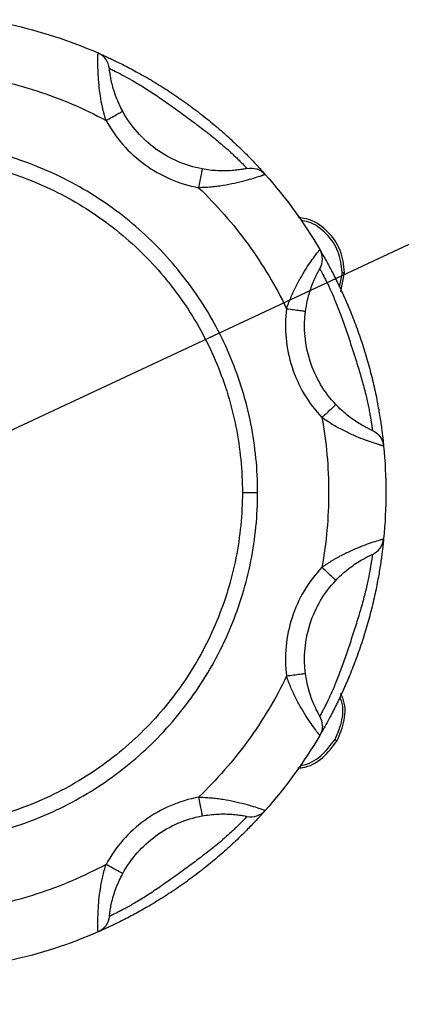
# Model space of a CAD drawing. Header units: inches. Extents: x 3 to 150, y 3 to 116.
# Tile 15 of 57: x 31.05 to 32.3, y 88.07 to 91.29. Entities that reach past the tile are written whole.
import ezdxf

# ---------------------------------------------------------------- set-up
doc = ezdxf.new("R2010")
doc.units = ezdxf.units.IN
doc.header["$LTSCALE"] = 14
doc.header["$MEASUREMENT"] = 0
doc.layers.add('TEXT', color=140, linetype='Continuous', lineweight=25)
doc.dimstyles.new('SLDDIMSTYLE3', dxfattribs={"dimtxt": 0.18, "dimasz": 1.82, "dimexe": 0, "dimexo": 0.0625, "dimgap": 0, "dimtad": 0, "dimtih": 1, "dimtoh": 1, "dimdec": 0, "dimrnd": 1e-09, "dimzin": 0, "dimdsep": 46, "dimtxsty": 'Standard', "dimsah": 1, "dimcen": 0.09, "dimadec": 0, "dimazin": 0, "dimtfac": 1.82, "dimtdec": 0, "dimtofl": 0, "dimtmove": 0, "dimatfit": 3, "dimfxl": 0, "dimfrac": 2, "dimtolj": 1, "dimtzin": 0, "dimarcsym": 0})

msp = doc.modelspace()

# ---------------------------------------------------------------- linework, layer by layer
for p, q in [((31.9606, 90.6565), (31.9658, 90.6504)), ((32.1087, 90.4673), (32.0993, 90.4203)), ((32.1044, 90.4044), (32.1169, 90.4673)), ((31.7821, 89.7465), (31.8321, 89.7465)), ((31.9658, 88.8427), (31.9606, 88.8365))]:
    msp.add_line(p, q)
for points in [[(31.0205, 91.2796), (31.1195, 91.2578), (31.2164, 91.2263), (31.3094, 91.1858)], [(31.857, 90.7879), (31.9242, 90.712), (31.9841, 90.6296), (32.0355, 90.5422)], [(32.1067, 90.4063), (32.1157, 90.3869), (32.1243, 90.3672), (32.1325, 90.3474)], [(32.2447, 89.8984), (32.2496, 89.848), (32.2521, 89.7973), (32.2521, 89.7465)], [(32.2521, 89.7465), (32.2521, 89.6958), (32.2496, 89.6451), (32.2447, 89.5947)], [(32.1325, 89.1457), (32.1243, 89.1259), (32.1157, 89.1062), (32.1067, 89.0867)], [(32.0442, 88.9826), (32.0442, 88.9938), (32.041, 89.0048), (32.0358, 89.0138)], [(32.0442, 88.9826), (32.0442, 88.9715), (32.0411, 88.9605), (32.0355, 88.9509)], [(32.0355, 88.9509), (31.9841, 88.8635), (31.9242, 88.7811), (31.857, 88.7052)], [(31.3094, 88.3073), (31.2164, 88.2668), (31.1195, 88.2353), (31.0205, 88.2135)]]:
    msp.add_open_spline(points, degree=3)
for points, knots in [([(31.3355, 90.9649), (31.3345, 90.9681), (31.3325, 90.9746), (31.3298, 90.9843), (31.3272, 90.9941), (31.3249, 91.004), (31.3228, 91.0138), (31.3208, 91.0237), (31.319, 91.0335), (31.3158, 91.0529), (31.3122, 91.0815), (31.3097, 91.1161), (31.3088, 91.1457), (31.3089, 91.1638), (31.309, 91.1738), (31.3092, 91.1791), (31.3093, 91.1829), (31.3094, 91.1853), (31.3094, 91.1856), (31.3094, 91.1858)], [0, 0, 0, 0, 0.031071, 0.062154, 0.093269, 0.124432, 0.155662, 0.186976, 0.218392, 0.249927, 0.373946, 0.499658, 0.622463, 0.74909, 0.798542, 0.848297, 0.898417, 0.948964, 1, 1, 1, 1]), ([(31.3466, 91.135), (31.3455, 91.1455), (31.3415, 91.1563), (31.3282, 91.1745), (31.319, 91.1816), (31.3094, 91.1858)], [0, 0, 0, 0, 0.5, 0.5, 1, 1, 1, 1]), ([(31.3094, 91.1858), (31.3094, 91.1857), (31.3095, 91.1857), (31.3101, 91.1855), (31.311, 91.1851), (31.3123, 91.1845), (31.314, 91.1838), (31.3174, 91.1823), (31.3238, 91.1794), (31.3352, 91.1742), (31.3495, 91.1676), (31.3719, 91.157), (31.4055, 91.1402), (31.4524, 91.1149), (31.5028, 91.0854), (31.5545, 91.0523), (31.6051, 91.017), (31.6543, 90.9798), (31.7017, 90.9409), (31.7452, 90.9022), (31.7838, 90.8655), (31.8101, 90.8387), (31.8272, 90.8206), (31.8379, 90.809), (31.8464, 90.7998), (31.8514, 90.7941), (31.8543, 90.7909), (31.8558, 90.7892), (31.8568, 90.7881), (31.8569, 90.788), (31.857, 90.7879)], [0, 0, 0, 0, 0.0104423, 0.0208547, 0.0312533, 0.0416546, 0.0520749, 0.0625305, 0.0938366, 0.1252229, 0.1564359, 0.1878195, 0.2502077, 0.3113703, 0.3754297, 0.437706, 0.4999781, 0.5624246, 0.624444, 0.688377, 0.7494237, 0.8119176, 0.8432934, 0.8745022, 0.905753, 0.9369296, 0.9527332, 0.9684751, 0.9842118, 1, 1, 1, 1]), ([(31.3903, 90.9948), (31.3862, 91.0023), (31.3824, 91.0099), (31.3753, 91.0253), (31.372, 91.0331), (31.3661, 91.0487), (31.3635, 91.0564), (31.3588, 91.0716), (31.3567, 91.0792), (31.3533, 91.0932), (31.3519, 91.0999), (31.3497, 91.1119), (31.3489, 91.1171), (31.3476, 91.1258), (31.3472, 91.1293), (31.3467, 91.1338), (31.3466, 91.135), (31.3466, 91.135)], [0, 0, 0, 0, 0.125, 0.125, 0.25, 0.25, 0.375, 0.375, 0.5, 0.5, 0.625, 0.625, 0.75, 0.75, 0.875, 0.875, 1, 1, 1, 1]), ([(31.3466, 91.135), (31.3466, 91.135), (31.3482, 91.1343), (31.3548, 91.1311), (31.3597, 91.1287), (31.3725, 91.1224), (31.3803, 91.1184), (31.3987, 91.1087), (31.409, 91.103), (31.4316, 91.0901), (31.444, 91.0827), (31.4698, 91.0666), (31.4833, 91.0579), (31.5113, 91.0391), (31.5256, 91.0291), (31.5544, 91.0088), (31.569, 90.9983), (31.5983, 90.977), (31.6129, 90.9662), (31.6412, 90.9451), (31.6549, 90.9347), (31.6746, 90.9193), (31.681, 90.9142), (31.6936, 90.904), (31.6997, 90.8989), (31.7172, 90.8842), (31.7279, 90.8749), (31.7425, 90.8617), (31.7471, 90.8574), (31.7557, 90.8493), (31.7597, 90.8455), (31.7671, 90.8383), (31.7705, 90.835), (31.7767, 90.8288), (31.7796, 90.8259), (31.7871, 90.8182), (31.7909, 90.8143), (31.7959, 90.809), (31.7972, 90.8076), (31.7972, 90.8076)], [0, 0, 0, 0, 0.0625, 0.0625, 0.125, 0.125, 0.1875, 0.1875, 0.25, 0.25, 0.3125, 0.3125, 0.375, 0.375, 0.4375, 0.4375, 0.5, 0.5, 0.5625, 0.5625, 0.625, 0.625, 0.65625, 0.65625, 0.6875, 0.6875, 0.75, 0.75, 0.78125, 0.78125, 0.8125, 0.8125, 0.84375, 0.84375, 0.875, 0.875, 0.9375, 0.9375, 1, 1, 1, 1]), ([(30.8696, 91.1163), (30.9509, 91.1051), (31.0312, 91.0867), (31.1873, 91.036), (31.2631, 91.0037), (31.3355, 90.9649)], [0, 0, 0, 0, 0.5, 0.5, 1, 1, 1, 1]), ([(31.3355, 90.9649), (31.3419, 90.9684), (31.3489, 90.9722), (31.3624, 90.9796), (31.3689, 90.9831), (31.3796, 90.989), (31.3838, 90.9913), (31.3891, 90.9942), (31.3903, 90.9948), (31.3903, 90.9948)], [0, 0, 0, 0, 0.25, 0.25, 0.5, 0.5, 0.75, 0.75, 1, 1, 1, 1]), ([(31.6504, 90.8059), (31.596, 90.8161), (31.5439, 90.8385), (31.4543, 90.9036), (31.4168, 90.9462), (31.3903, 90.9948)], [0, 0, 0, 0, 0.5, 0.5, 1, 1, 1, 1]), ([(31.3355, 90.9649), (31.3509, 90.9365), (31.3695, 90.9099), (31.4122, 90.8614), (31.4362, 90.8395), (31.4885, 90.8015), (31.5167, 90.7855), (31.576, 90.7599), (31.6071, 90.7504), (31.6389, 90.7445)], [0, 0, 0, 0, 0.25, 0.25, 0.5, 0.5, 0.75, 0.75, 1, 1, 1, 1]), ([(31.8321, 89.7465), (31.8321, 89.8218), (31.8246, 89.8971), (31.7953, 90.0447), (31.7733, 90.1171), (31.7157, 90.2562), (31.6801, 90.3229), (31.5964, 90.448), (31.5484, 90.5065), (31.442, 90.6129), (31.3835, 90.6609), (31.2584, 90.7446), (31.1917, 90.7802), (31.0526, 90.8378), (30.9802, 90.8598), (30.8326, 90.8891), (30.7573, 90.8965), (30.6068, 90.8965), (30.5315, 90.8891), (30.3839, 90.8598), (30.3115, 90.8378), (30.1724, 90.7802), (30.1057, 90.7446), (29.9806, 90.6609), (29.9221, 90.6129), (29.8157, 90.5065), (29.7677, 90.448), (29.684, 90.3229), (29.6484, 90.2562), (29.5908, 90.1171), (29.5688, 90.0447), (29.5395, 89.8971), (29.5321, 89.8218), (29.5321, 89.7465)], [0, 0, 0, 0, 0.0625, 0.0625, 0.125, 0.125, 0.1875, 0.1875, 0.25, 0.25, 0.3125, 0.3125, 0.375, 0.375, 0.4375, 0.4375, 0.5, 0.5, 0.5625, 0.5625, 0.625, 0.625, 0.6875, 0.6875, 0.75, 0.75, 0.8125, 0.8125, 0.875, 0.875, 0.9375, 0.9375, 1, 1, 1, 1]), ([(29.5821, 89.7465), (29.5821, 89.8185), (29.5891, 89.8905), (29.6172, 90.0318), (29.6382, 90.101), (29.6933, 90.234), (29.7274, 90.2978), (29.8074, 90.4175), (29.8533, 90.4735), (29.9551, 90.5753), (30.0111, 90.6212), (30.1308, 90.7012), (30.1946, 90.7353), (30.3276, 90.7904), (30.3968, 90.8114), (30.5381, 90.8395), (30.6101, 90.8465), (30.754, 90.8465), (30.826, 90.8395), (30.9673, 90.8114), (31.0365, 90.7904), (31.1695, 90.7353), (31.2333, 90.7012), (31.353, 90.6212), (31.409, 90.5753), (31.5108, 90.4735), (31.5567, 90.4175), (31.6367, 90.2978), (31.6708, 90.234), (31.7259, 90.101), (31.7469, 90.0318), (31.775, 89.8905), (31.7821, 89.8185), (31.7821, 89.7465)], [0, 0, 0, 0, 0.0625, 0.0625, 0.125, 0.125, 0.1875, 0.1875, 0.25, 0.25, 0.3125, 0.3125, 0.375, 0.375, 0.4375, 0.4375, 0.5, 0.5, 0.5625, 0.5625, 0.625, 0.625, 0.6875, 0.6875, 0.75, 0.75, 0.8125, 0.8125, 0.875, 0.875, 0.9375, 0.9375, 1, 1, 1, 1]), ([(31.6504, 90.8059), (31.6504, 90.8059), (31.6501, 90.8046), (31.649, 90.7986), (31.6481, 90.7939), (31.6459, 90.7819), (31.6445, 90.7746), (31.6417, 90.7595), (31.6402, 90.7517), (31.6389, 90.7445)], [0, 0, 0, 0, 0.25, 0.25, 0.5, 0.5, 0.75, 0.75, 1, 1, 1, 1]), ([(31.7972, 90.8076), (31.7972, 90.8076), (31.7961, 90.8074), (31.7927, 90.8067), (31.7913, 90.8064), (31.788, 90.8058), (31.786, 90.8054), (31.7796, 90.8043), (31.7742, 90.8034), (31.7622, 90.8018), (31.7554, 90.8011), (31.7409, 90.8), (31.7332, 90.7996), (31.7172, 90.7994), (31.7089, 90.7995), (31.6841, 90.8008), (31.6671, 90.8027), (31.6504, 90.8059)], [0, 0, 0, 0, 0.125, 0.125, 0.1875, 0.1875, 0.25, 0.25, 0.375, 0.375, 0.5, 0.5, 0.625, 0.625, 0.75, 0.75, 1, 1, 1, 1]), ([(31.7972, 90.8076), (31.808, 90.8099), (31.8193, 90.8093), (31.8402, 90.8024), (31.8497, 90.7961), (31.857, 90.7879)], [0, 0, 0, 0, 0.5, 0.5, 1, 1, 1, 1]), ([(31.857, 90.7879), (31.8569, 90.7879), (31.8569, 90.7879), (31.8563, 90.7877), (31.8554, 90.7873), (31.8541, 90.7869), (31.8525, 90.7863), (31.8505, 90.7856), (31.8482, 90.7848), (31.8456, 90.7839), (31.8427, 90.7828), (31.8349, 90.7802), (31.8192, 90.775), (31.7907, 90.7667), (31.7571, 90.7584), (31.7256, 90.7523), (31.6995, 90.7486), (31.6794, 90.7464), (31.6592, 90.7449), (31.6456, 90.7446), (31.6389, 90.7445)], [0, 0, 0, 0, 0.025512, 0.050896, 0.076158, 0.101307, 0.12635, 0.151295, 0.17615, 0.200922, 0.225619, 0.250249, 0.376893, 0.499722, 0.625604, 0.749796, 0.812812, 0.875424, 0.937772, 1, 1, 1, 1]), ([(31.6389, 90.7445), (31.6981, 90.6877), (31.7523, 90.6256), (31.8488, 90.4928), (31.8911, 90.422), (31.9268, 90.3482)], [0, 0, 0, 0, 0.5, 0.5, 1, 1, 1, 1]), ([(32.1169, 90.4673), (32.1141, 90.4918), (32.1086, 90.5407), (32.0652, 90.6017), (32.0141, 90.6401), (31.9772, 90.6452), (31.9646, 90.647)], [0, 0, 0, 0, 0.283954, 0.567907, 0.851861, 1, 1, 1, 1]), ([(32.1087, 90.4673), (32.106, 90.4907), (32.1007, 90.5375), (32.0591, 90.5955), (32.0136, 90.6309), (31.982, 90.6357), (31.9734, 90.637)], [0, 0, 0, 0, 0.296781, 0.593562, 0.890343, 1, 1, 1, 1]), ([(31.9268, 90.3482), (31.9279, 90.3513), (31.9301, 90.3577), (31.9336, 90.3672), (31.9373, 90.3766), (31.9412, 90.386), (31.9453, 90.3952), (31.9495, 90.4043), (31.9538, 90.4133), (31.9626, 90.4309), (31.9765, 90.4561), (31.9948, 90.4856), (32.0115, 90.5101), (32.0222, 90.5247), (32.0282, 90.5327), (32.0314, 90.5369), (32.0337, 90.5399), (32.0352, 90.5418), (32.0354, 90.542), (32.0355, 90.5422)], [0, 0, 0, 0, 0.031071, 0.062154, 0.093269, 0.124432, 0.155662, 0.186976, 0.218392, 0.249927, 0.373946, 0.499658, 0.622463, 0.74909, 0.798542, 0.848297, 0.898417, 0.948964, 1, 1, 1, 1]), ([(32.0358, 90.4793), (32.041, 90.4883), (32.0442, 90.4995), (32.0441, 90.522), (32.0408, 90.5331), (32.0355, 90.5422)], [0, 0, 0, 0, 0.5, 0.5, 1, 1, 1, 1]), ([(32.0355, 90.5422), (32.0356, 90.5421), (32.0356, 90.5421), (32.0359, 90.5415), (32.0364, 90.5406), (32.0371, 90.5394), (32.0381, 90.5378), (32.0399, 90.5346), (32.0435, 90.5285), (32.0497, 90.5177), (32.0573, 90.5039), (32.0692, 90.4821), (32.0865, 90.4488), (32.1096, 90.4008), (32.133, 90.3473), (32.1554, 90.2902), (32.1756, 90.2318), (32.1935, 90.1728), (32.209, 90.1135), (32.2215, 90.0566), (32.231, 90.0042), (32.2366, 89.967), (32.2398, 89.9423), (32.2417, 89.9267), (32.2431, 89.9143), (32.2439, 89.9067), (32.2443, 89.9024), (32.2445, 89.9001), (32.2447, 89.8987), (32.2447, 89.8985), (32.2447, 89.8984)], [0, 0, 0, 0, 0.0104423, 0.0208547, 0.0312533, 0.0416546, 0.0520749, 0.0625305, 0.0938366, 0.1252229, 0.1564359, 0.1878195, 0.2502077, 0.3113703, 0.3754297, 0.437706, 0.4999781, 0.5624246, 0.624444, 0.688377, 0.7494237, 0.8119176, 0.8432934, 0.8745022, 0.905753, 0.9369296, 0.9527332, 0.9684751, 0.9842118, 1, 1, 1, 1]), ([(31.9888, 90.3401), (31.9899, 90.3485), (31.9912, 90.3569), (31.9946, 90.3736), (31.9965, 90.3819), (32.0008, 90.3979), (32.0032, 90.4057), (32.0084, 90.4208), (32.0112, 90.4281), (32.0167, 90.4415), (32.0195, 90.4477), (32.0247, 90.4587), (32.0271, 90.4634), (32.0312, 90.4712), (32.0329, 90.4742), (32.0352, 90.4782), (32.0358, 90.4793), (32.0358, 90.4793)], [0, 0, 0, 0, 0.125, 0.125, 0.25, 0.25, 0.375, 0.375, 0.5, 0.5, 0.625, 0.625, 0.75, 0.75, 0.875, 0.875, 1, 1, 1, 1]), ([(32.0358, 90.4793), (32.0358, 90.4793), (32.0367, 90.4777), (32.0401, 90.4713), (32.0427, 90.4664), (32.0493, 90.4538), (32.0533, 90.446), (32.0625, 90.4273), (32.0675, 90.4167), (32.0782, 90.3929), (32.0839, 90.3797), (32.0953, 90.3515), (32.101, 90.3365), (32.1127, 90.3048), (32.1184, 90.2884), (32.1297, 90.255), (32.1353, 90.2379), (32.1465, 90.2035), (32.1521, 90.1861), (32.1625, 90.1524), (32.1675, 90.136), (32.1744, 90.1119), (32.1766, 90.104), (32.1807, 90.0884), (32.1827, 90.0807), (32.1882, 90.0585), (32.1914, 90.0447), (32.1954, 90.0254), (32.1966, 90.0192), (32.1988, 90.0076), (32.1998, 90.0022), (32.2016, 89.9921), (32.2024, 89.9874), (32.2038, 89.9787), (32.2044, 89.9746), (32.206, 89.964), (32.2067, 89.9586), (32.2077, 89.9513), (32.2079, 89.9495), (32.2079, 89.9495)], [0, 0, 0, 0, 0.0625, 0.0625, 0.125, 0.125, 0.1875, 0.1875, 0.25, 0.25, 0.3125, 0.3125, 0.375, 0.375, 0.4375, 0.4375, 0.5, 0.5, 0.5625, 0.5625, 0.625, 0.625, 0.65625, 0.65625, 0.6875, 0.6875, 0.75, 0.75, 0.78125, 0.78125, 0.8125, 0.8125, 0.84375, 0.84375, 0.875, 0.875, 0.9375, 0.9375, 1, 1, 1, 1]), ([(32.1087, 90.4673), (32.1112, 90.4673), (32.1133, 90.4673), (32.1162, 90.4673), (32.1169, 90.4673), (32.1169, 90.4673)], [0, 0, 0, 0, 0.5, 0.5, 1, 1, 1, 1]), ([(31.9268, 90.3482), (31.9226, 90.3161), (31.9221, 90.2836), (31.928, 90.2193), (31.9346, 90.1875), (31.9546, 90.126), (31.968, 90.0964), (32.0009, 90.0409), (32.0205, 90.0149), (32.0427, 89.9915)], [0, 0, 0, 0, 0.25, 0.25, 0.5, 0.5, 0.75, 0.75, 1, 1, 1, 1]), ([(31.9268, 90.3482), (31.9341, 90.3472), (31.942, 90.3462), (31.9572, 90.3442), (31.9646, 90.3433), (31.9767, 90.3417), (31.9814, 90.3411), (31.9874, 90.3403), (31.9888, 90.3401), (31.9888, 90.3401)], [0, 0, 0, 0, 0.25, 0.25, 0.5, 0.5, 0.75, 0.75, 1, 1, 1, 1]), ([(32.0881, 90.0344), (32.0501, 90.0746), (32.0211, 90.1234), (31.9869, 90.2287), (31.9817, 90.2852), (31.9888, 90.3401)], [0, 0, 0, 0, 0.5, 0.5, 1, 1, 1, 1]), ([(32.0881, 90.0344), (32.0881, 90.0344), (32.0871, 90.0335), (32.0827, 90.0293), (32.0792, 90.026), (32.0704, 90.0176), (32.065, 90.0126), (32.0538, 90.002), (32.048, 89.9965), (32.0427, 89.9915)], [0, 0, 0, 0, 0.25, 0.25, 0.5, 0.5, 0.75, 0.75, 1, 1, 1, 1]), ([(32.2079, 89.9495), (32.2079, 89.9495), (32.2069, 89.9499), (32.2037, 89.9514), (32.2024, 89.952), (32.1993, 89.9534), (32.1976, 89.9543), (32.1917, 89.9572), (32.1869, 89.9596), (32.1762, 89.9654), (32.1703, 89.9688), (32.1579, 89.9764), (32.1514, 89.9807), (32.1383, 89.9899), (32.1317, 89.9948), (32.1124, 90.0104), (32.0998, 90.022), (32.0881, 90.0344)], [0, 0, 0, 0, 0.125, 0.125, 0.1875, 0.1875, 0.25, 0.25, 0.375, 0.375, 0.5, 0.5, 0.625, 0.625, 0.75, 0.75, 1, 1, 1, 1]), ([(32.0427, 89.9915), (32.0572, 89.9107), (32.0646, 89.8286), (32.0646, 89.6645), (32.0572, 89.5824), (32.0427, 89.5016)], [0, 0, 0, 0, 0.5, 0.5, 1, 1, 1, 1]), ([(32.2447, 89.8984), (32.2447, 89.8984), (32.2446, 89.8985), (32.244, 89.8986), (32.2431, 89.8989), (32.2418, 89.8993), (32.2401, 89.8998), (32.2381, 89.9003), (32.2358, 89.901), (32.2331, 89.9018), (32.2301, 89.9027), (32.2223, 89.9052), (32.2065, 89.9102), (32.1786, 89.9202), (32.1465, 89.9332), (32.1175, 89.9469), (32.0941, 89.9592), (32.0766, 89.9692), (32.0594, 89.9799), (32.0482, 89.9876), (32.0427, 89.9915)], [0, 0, 0, 0, 0.025512, 0.050896, 0.076158, 0.101307, 0.12635, 0.151295, 0.17615, 0.200922, 0.225619, 0.250249, 0.376893, 0.499722, 0.625604, 0.749796, 0.812812, 0.875424, 0.937772, 1, 1, 1, 1]), ([(32.2079, 89.9495), (32.218, 89.945), (32.2268, 89.9378), (32.2396, 89.92), (32.2436, 89.9094), (32.2447, 89.8984)], [0, 0, 0, 0, 0.5, 0.5, 1, 1, 1, 1]), ([(29.5321, 89.7465), (29.5321, 89.6713), (29.5395, 89.596), (29.5688, 89.4484), (29.5908, 89.376), (29.6484, 89.2369), (29.684, 89.1702), (29.7677, 89.0451), (29.8157, 88.9866), (29.9221, 88.8801), (29.9806, 88.8322), (30.1057, 88.7485), (30.1724, 88.7129), (30.3115, 88.6553), (30.3839, 88.6333), (30.5315, 88.604), (30.6068, 88.5965), (30.7573, 88.5965), (30.8326, 88.604), (30.9802, 88.6333), (31.0526, 88.6553), (31.1917, 88.7129), (31.2584, 88.7485), (31.3835, 88.8322), (31.442, 88.8801), (31.5484, 88.9866), (31.5964, 89.0451), (31.6801, 89.1702), (31.7157, 89.2369), (31.7733, 89.376), (31.7953, 89.4484), (31.8246, 89.596), (31.8321, 89.6713), (31.8321, 89.7465)], [0, 0, 0, 0, 0.0625, 0.0625, 0.125, 0.125, 0.1875, 0.1875, 0.25, 0.25, 0.3125, 0.3125, 0.375, 0.375, 0.4375, 0.4375, 0.5, 0.5, 0.5625, 0.5625, 0.625, 0.625, 0.6875, 0.6875, 0.75, 0.75, 0.8125, 0.8125, 0.875, 0.875, 0.9375, 0.9375, 1, 1, 1, 1]), ([(31.7821, 89.7465), (31.7821, 89.6745), (31.775, 89.6026), (31.7469, 89.4613), (31.7259, 89.3921), (31.6708, 89.2591), (31.6367, 89.1953), (31.5567, 89.0756), (31.5108, 89.0196), (31.409, 88.9178), (31.353, 88.8719), (31.2333, 88.7919), (31.1695, 88.7578), (31.0365, 88.7027), (30.9673, 88.6817), (30.826, 88.6536), (30.754, 88.6465), (30.6101, 88.6465), (30.5381, 88.6536), (30.3968, 88.6817), (30.3276, 88.7027), (30.1946, 88.7578), (30.1308, 88.7919), (30.0111, 88.8719), (29.9551, 88.9178), (29.8533, 89.0196), (29.8074, 89.0756), (29.7274, 89.1953), (29.6933, 89.2591), (29.6382, 89.3921), (29.6172, 89.4613), (29.5891, 89.6026), (29.5821, 89.6745), (29.5821, 89.7465)], [0, 0, 0, 0, 0.0625, 0.0625, 0.125, 0.125, 0.1875, 0.1875, 0.25, 0.25, 0.3125, 0.3125, 0.375, 0.375, 0.4375, 0.4375, 0.5, 0.5, 0.5625, 0.5625, 0.625, 0.625, 0.6875, 0.6875, 0.75, 0.75, 0.8125, 0.8125, 0.875, 0.875, 0.9375, 0.9375, 1, 1, 1, 1]), ([(32.2447, 89.5947), (32.2447, 89.5946), (32.2447, 89.5945), (32.2446, 89.5939), (32.2445, 89.5929), (32.2444, 89.5915), (32.2442, 89.5897), (32.2438, 89.586), (32.2431, 89.579), (32.2417, 89.5665), (32.2398, 89.5509), (32.2366, 89.5263), (32.2311, 89.4891), (32.2215, 89.4367), (32.209, 89.3797), (32.1935, 89.3203), (32.1756, 89.2612), (32.1554, 89.203), (32.133, 89.1459), (32.1097, 89.0925), (32.0866, 89.0445), (32.0693, 89.0112), (32.0574, 88.9893), (32.0497, 88.9756), (32.0435, 88.9647), (32.0397, 88.9581), (32.0376, 88.9544), (32.0364, 88.9524), (32.0357, 88.9512), (32.0356, 88.951), (32.0355, 88.9509)], [0, 0, 0, 0, 0.010442, 0.020855, 0.031253, 0.041655, 0.052075, 0.06253, 0.093837, 0.125223, 0.156436, 0.187819, 0.250208, 0.31137, 0.37543, 0.437706, 0.499978, 0.562425, 0.624444, 0.688377, 0.749424, 0.811918, 0.843293, 0.874502, 0.905753, 0.93693, 0.952733, 0.968475, 0.984212, 1, 1, 1, 1]), ([(32.0427, 89.5016), (32.0454, 89.5036), (32.051, 89.5074), (32.0594, 89.513), (32.068, 89.5185), (32.0766, 89.5237), (32.0853, 89.5288), (32.094, 89.5337), (32.1029, 89.5385), (32.1203, 89.5475), (32.1463, 89.5598), (32.1785, 89.5729), (32.2064, 89.5828), (32.2236, 89.5884), (32.2332, 89.5913), (32.2383, 89.5928), (32.2419, 89.5939), (32.2442, 89.5945), (32.2445, 89.5946), (32.2447, 89.5947)], [0, 0, 0, 0, 0.031071, 0.062154, 0.093269, 0.124432, 0.155662, 0.186976, 0.218392, 0.249927, 0.373946, 0.499658, 0.622463, 0.74909, 0.798542, 0.848297, 0.898417, 0.948964, 1, 1, 1, 1]), ([(32.2079, 89.5436), (32.2175, 89.5479), (32.2266, 89.5551), (32.2398, 89.5733), (32.2437, 89.5842), (32.2447, 89.5947)], [0, 0, 0, 0, 0.5, 0.5, 1, 1, 1, 1]), ([(32.2079, 89.5436), (32.2079, 89.5436), (32.2077, 89.5418), (32.2068, 89.5346), (32.206, 89.5291), (32.2039, 89.5151), (32.2026, 89.5064), (32.199, 89.4859), (32.1968, 89.4744), (32.1915, 89.4489), (32.1883, 89.4348), (32.1809, 89.4053), (32.1768, 89.3898), (32.1676, 89.3573), (32.1625, 89.3406), (32.1521, 89.3069), (32.1466, 89.2898), (32.1354, 89.2554), (32.1297, 89.2381), (32.1184, 89.2047), (32.1127, 89.1885), (32.1041, 89.165), (32.1012, 89.1573), (32.0954, 89.1422), (32.0925, 89.1348), (32.0839, 89.1136), (32.0783, 89.1006), (32.0703, 89.0826), (32.0676, 89.0769), (32.0626, 89.0662), (32.0602, 89.0612), (32.0557, 89.052), (32.0536, 89.0477), (32.0496, 89.0399), (32.0477, 89.0363), (32.0428, 89.0267), (32.0402, 89.0219), (32.0367, 89.0155), (32.0358, 89.0138), (32.0358, 89.0138)], [0, 0, 0, 0, 0.0625, 0.0625, 0.125, 0.125, 0.1875, 0.1875, 0.25, 0.25, 0.3125, 0.3125, 0.375, 0.375, 0.4375, 0.4375, 0.5, 0.5, 0.5625, 0.5625, 0.625, 0.625, 0.65625, 0.65625, 0.6875, 0.6875, 0.75, 0.75, 0.78125, 0.78125, 0.8125, 0.8125, 0.84375, 0.84375, 0.875, 0.875, 0.9375, 0.9375, 1, 1, 1, 1]), ([(32.0881, 89.4587), (32.0939, 89.4649), (32.1, 89.4708), (32.1124, 89.4823), (32.1189, 89.4879), (32.1318, 89.4983), (32.1384, 89.5032), (32.1514, 89.5124), (32.1579, 89.5167), (32.1703, 89.5243), (32.1762, 89.5277), (32.1869, 89.5335), (32.1916, 89.5359), (32.1995, 89.5398), (32.2026, 89.5412), (32.2068, 89.5431), (32.2079, 89.5436), (32.2079, 89.5436)], [0, 0, 0, 0, 0.125, 0.125, 0.25, 0.25, 0.375, 0.375, 0.5, 0.5, 0.625, 0.625, 0.75, 0.75, 0.875, 0.875, 1, 1, 1, 1]), ([(32.0427, 89.5016), (32.0205, 89.4781), (32.0009, 89.4522), (31.968, 89.3966), (31.9546, 89.367), (31.9346, 89.3056), (31.928, 89.2738), (31.9221, 89.2095), (31.9226, 89.177), (31.9268, 89.1449)], [0, 0, 0, 0, 0.25, 0.25, 0.5, 0.5, 0.75, 0.75, 1, 1, 1, 1]), ([(32.0427, 89.5016), (32.048, 89.4966), (32.0538, 89.4911), (32.065, 89.4805), (32.0704, 89.4755), (32.0792, 89.4671), (32.0827, 89.4638), (32.0871, 89.4596), (32.0881, 89.4587), (32.0881, 89.4587)], [0, 0, 0, 0, 0.25, 0.25, 0.5, 0.5, 0.75, 0.75, 1, 1, 1, 1]), ([(31.9888, 89.153), (31.9817, 89.2079), (31.9869, 89.2644), (32.0211, 89.3697), (32.0501, 89.4184), (32.0881, 89.4587)], [0, 0, 0, 0, 0.5, 0.5, 1, 1, 1, 1]), ([(31.9268, 89.1449), (31.8911, 89.071), (31.8488, 89.0003), (31.7523, 88.8675), (31.6981, 88.8054), (31.6389, 88.7486)], [0, 0, 0, 0, 0.5, 0.5, 1, 1, 1, 1]), ([(31.9888, 89.153), (31.9888, 89.153), (31.9874, 89.1528), (31.9814, 89.152), (31.9767, 89.1514), (31.9646, 89.1498), (31.9572, 89.1489), (31.942, 89.1469), (31.9341, 89.1459), (31.9268, 89.1449)], [0, 0, 0, 0, 0.25, 0.25, 0.5, 0.5, 0.75, 0.75, 1, 1, 1, 1]), ([(32.0355, 88.9509), (32.0355, 88.951), (32.0355, 88.951), (32.0351, 88.9515), (32.0345, 88.9523), (32.0337, 88.9533), (32.0326, 88.9547), (32.0313, 88.9563), (32.0298, 88.9583), (32.0282, 88.9605), (32.0263, 88.963), (32.0214, 88.9695), (32.0116, 88.9829), (31.9949, 89.0074), (31.9765, 89.0368), (31.9611, 89.0649), (31.9495, 89.0886), (31.9412, 89.107), (31.9335, 89.1258), (31.929, 89.1386), (31.9268, 89.1449)], [0, 0, 0, 0, 0.025512, 0.050896, 0.076158, 0.101307, 0.12635, 0.151295, 0.17615, 0.200922, 0.225619, 0.250249, 0.376893, 0.499722, 0.625604, 0.749796, 0.812812, 0.875424, 0.937772, 1, 1, 1, 1]), ([(32.0358, 89.0138), (32.0358, 89.0138), (32.0352, 89.0148), (32.0335, 89.0178), (32.0328, 89.0191), (32.0312, 89.0221), (32.0302, 89.0238), (32.0272, 89.0296), (32.0247, 89.0344), (32.0195, 89.0454), (32.0167, 89.0516), (32.0111, 89.0651), (32.0084, 89.0723), (32.0032, 89.0874), (32.0008, 89.0953), (31.9943, 89.1193), (31.991, 89.1361), (31.9888, 89.153)], [0, 0, 0, 0, 0.125, 0.125, 0.1875, 0.1875, 0.25, 0.25, 0.375, 0.375, 0.5, 0.5, 0.625, 0.625, 0.75, 0.75, 1, 1, 1, 1]), ([(32.1007, 89.0758), (32.1013, 89.0745), (32.1124, 89.0525), (32.1113, 89.0006), (32.0936, 88.958), (32.0848, 88.9367)], [0, 0, 0, 0, 0.030204, 0.515102, 1, 1, 1, 1]), ([(32.0919, 88.9325), (32.1013, 88.9549), (32.12, 88.9996), (32.12, 89.0572), (32.1063, 89.0832), (32.1039, 89.0876)], [0, 0, 0, 0, 0.452951, 0.905903, 1, 1, 1, 1]), ([(31.9636, 88.8447), (31.9687, 88.8448), (31.998, 88.8459), (32.0479, 88.8747), (32.0773, 88.9133), (32.0919, 88.9325)], [0, 0, 0, 0, 0.094097, 0.547049, 1, 1, 1, 1]), ([(31.9716, 88.8533), (31.9733, 88.8534), (31.9981, 88.8547), (32.0427, 88.8818), (32.0707, 88.9184), (32.0848, 88.9367)], [0, 0, 0, 0, 0.034525, 0.517262, 1, 1, 1, 1]), ([(32.0919, 88.9325), (32.0919, 88.9325), (32.0913, 88.9329), (32.0888, 88.9344), (32.087, 88.9354), (32.0848, 88.9367)], [0, 0, 0, 0, 0.5, 0.5, 1, 1, 1, 1]), ([(31.6389, 88.7486), (31.6071, 88.7427), (31.576, 88.7332), (31.5167, 88.7076), (31.4885, 88.6916), (31.4362, 88.6536), (31.4122, 88.6317), (31.3695, 88.5832), (31.3509, 88.5565), (31.3355, 88.5282)], [0, 0, 0, 0, 0.25, 0.25, 0.5, 0.5, 0.75, 0.75, 1, 1, 1, 1]), ([(31.6389, 88.7486), (31.6422, 88.7486), (31.649, 88.7485), (31.6591, 88.748), (31.6692, 88.7474), (31.6793, 88.7466), (31.6893, 88.7456), (31.6993, 88.7444), (31.7092, 88.7431), (31.7286, 88.7402), (31.7569, 88.7348), (31.7906, 88.7265), (31.8191, 88.7181), (31.8362, 88.7125), (31.8457, 88.7092), (31.8507, 88.7075), (31.8543, 88.7062), (31.8565, 88.7053), (31.8568, 88.7052), (31.857, 88.7052)], [0, 0, 0, 0, 0.031071, 0.062154, 0.093269, 0.124432, 0.155662, 0.186976, 0.218392, 0.249927, 0.373946, 0.499658, 0.622463, 0.74909, 0.798542, 0.848297, 0.898417, 0.948964, 1, 1, 1, 1]), ([(31.6389, 88.7486), (31.6402, 88.7414), (31.6417, 88.7336), (31.6445, 88.7185), (31.6459, 88.7112), (31.6481, 88.6992), (31.649, 88.6945), (31.6501, 88.6885), (31.6504, 88.6872), (31.6504, 88.6872)], [0, 0, 0, 0, 0.25, 0.25, 0.5, 0.5, 0.75, 0.75, 1, 1, 1, 1]), ([(31.857, 88.7052), (31.8569, 88.7051), (31.8569, 88.7051), (31.8565, 88.7046), (31.8558, 88.7039), (31.8549, 88.7028), (31.8536, 88.7014), (31.8512, 88.6987), (31.8465, 88.6934), (31.838, 88.6842), (31.8274, 88.6726), (31.8102, 88.6546), (31.7839, 88.6278), (31.7454, 88.591), (31.7017, 88.5522), (31.6543, 88.5133), (31.6051, 88.476), (31.5545, 88.4408), (31.5029, 88.4078), (31.4526, 88.3783), (31.4058, 88.353), (31.3721, 88.3362), (31.3496, 88.3255), (31.3354, 88.3189), (31.324, 88.3138), (31.317, 88.3107), (31.3131, 88.3089), (31.311, 88.308), (31.3096, 88.3074), (31.3095, 88.3074), (31.3094, 88.3073)], [0, 0, 0, 0, 0.010442, 0.020855, 0.031253, 0.041655, 0.052075, 0.06253, 0.093837, 0.125223, 0.156436, 0.187819, 0.250208, 0.31137, 0.37543, 0.437706, 0.499978, 0.562425, 0.624444, 0.688377, 0.749424, 0.811918, 0.843293, 0.874502, 0.905753, 0.93693, 0.952733, 0.968475, 0.984212, 1, 1, 1, 1]), ([(31.7972, 88.6855), (31.8075, 88.6833), (31.8191, 88.6837), (31.8404, 88.6908), (31.85, 88.6973), (31.857, 88.7052)], [0, 0, 0, 0, 0.5, 0.5, 1, 1, 1, 1]), ([(31.7972, 88.6855), (31.7972, 88.6855), (31.796, 88.6841), (31.791, 88.6789), (31.7872, 88.6749), (31.7772, 88.6647), (31.771, 88.6586), (31.7561, 88.6441), (31.7475, 88.636), (31.7282, 88.6185), (31.7174, 88.609), (31.6941, 88.5894), (31.6816, 88.5793), (31.655, 88.5585), (31.6412, 88.548), (31.6129, 88.5268), (31.5985, 88.5162), (31.5692, 88.4949), (31.5544, 88.4843), (31.5256, 88.4639), (31.5114, 88.4541), (31.4907, 88.4402), (31.4838, 88.4356), (31.4702, 88.4268), (31.4636, 88.4226), (31.4442, 88.4105), (31.432, 88.4032), (31.4149, 88.3934), (31.4094, 88.3904), (31.3991, 88.3847), (31.3942, 88.3821), (31.3851, 88.3772), (31.3809, 88.375), (31.373, 88.371), (31.3694, 88.3692), (31.3598, 88.3644), (31.3549, 88.362), (31.3483, 88.3589), (31.3466, 88.3581), (31.3466, 88.3581)], [0, 0, 0, 0, 0.0625, 0.0625, 0.125, 0.125, 0.1875, 0.1875, 0.25, 0.25, 0.3125, 0.3125, 0.375, 0.375, 0.4375, 0.4375, 0.5, 0.5, 0.5625, 0.5625, 0.625, 0.625, 0.65625, 0.65625, 0.6875, 0.6875, 0.75, 0.75, 0.78125, 0.78125, 0.8125, 0.8125, 0.84375, 0.84375, 0.875, 0.875, 0.9375, 0.9375, 1, 1, 1, 1]), ([(31.3903, 88.4983), (31.4168, 88.5469), (31.4543, 88.5895), (31.5439, 88.6546), (31.596, 88.677), (31.6504, 88.6872)], [0, 0, 0, 0, 0.5, 0.5, 1, 1, 1, 1]), ([(31.6504, 88.6872), (31.6587, 88.6888), (31.6671, 88.69), (31.684, 88.692), (31.6925, 88.6927), (31.7091, 88.6936), (31.7172, 88.6937), (31.7332, 88.6935), (31.741, 88.6931), (31.7554, 88.692), (31.7622, 88.6912), (31.7743, 88.6897), (31.7795, 88.6888), (31.7881, 88.6873), (31.7916, 88.6866), (31.7961, 88.6857), (31.7972, 88.6855), (31.7972, 88.6855)], [0, 0, 0, 0, 0.125, 0.125, 0.25, 0.25, 0.375, 0.375, 0.5, 0.5, 0.625, 0.625, 0.75, 0.75, 0.875, 0.875, 1, 1, 1, 1]), ([(31.3355, 88.5282), (31.2631, 88.4894), (31.1873, 88.4571), (31.0312, 88.4063), (30.9509, 88.388), (30.8696, 88.3768)], [0, 0, 0, 0, 0.5, 0.5, 1, 1, 1, 1]), ([(31.3094, 88.3073), (31.3094, 88.3074), (31.3094, 88.3074), (31.3094, 88.3081), (31.3093, 88.309), (31.3093, 88.3104), (31.3092, 88.3121), (31.3092, 88.3142), (31.3091, 88.3166), (31.309, 88.3194), (31.309, 88.3225), (31.3089, 88.3307), (31.3088, 88.3472), (31.3097, 88.3769), (31.3121, 88.4115), (31.3161, 88.4433), (31.3207, 88.4693), (31.3248, 88.489), (31.3296, 88.5087), (31.3335, 88.5217), (31.3355, 88.5282)], [0, 0, 0, 0, 0.025512, 0.050896, 0.076158, 0.101307, 0.12635, 0.151295, 0.17615, 0.200922, 0.225619, 0.250249, 0.376893, 0.499722, 0.625604, 0.749796, 0.812812, 0.875424, 0.937772, 1, 1, 1, 1]), ([(31.3903, 88.4983), (31.3903, 88.4983), (31.3891, 88.4989), (31.3838, 88.5018), (31.3796, 88.5041), (31.3689, 88.5099), (31.3624, 88.5135), (31.3489, 88.5209), (31.3419, 88.5247), (31.3355, 88.5282)], [0, 0, 0, 0, 0.25, 0.25, 0.5, 0.5, 0.75, 0.75, 1, 1, 1, 1]), ([(31.3466, 88.3581), (31.3466, 88.3581), (31.3467, 88.3592), (31.3471, 88.3626), (31.3473, 88.3641), (31.3477, 88.3675), (31.3479, 88.3694), (31.3489, 88.3759), (31.3497, 88.3812), (31.3519, 88.3932), (31.3533, 88.3998), (31.3568, 88.414), (31.3588, 88.4214), (31.3635, 88.4367), (31.3662, 88.4445), (31.375, 88.4678), (31.3821, 88.4833), (31.3903, 88.4983)], [0, 0, 0, 0, 0.125, 0.125, 0.1875, 0.1875, 0.25, 0.25, 0.375, 0.375, 0.5, 0.5, 0.625, 0.625, 0.75, 0.75, 1, 1, 1, 1]), ([(31.3466, 88.3581), (31.3454, 88.3471), (31.3413, 88.3365), (31.3283, 88.3188), (31.3195, 88.3117), (31.3094, 88.3073)], [0, 0, 0, 0, 0.5, 0.5, 1, 1, 1, 1])]:
    msp.add_open_spline(points, degree=3, knots=knots)

# ---------------------------------------------------------------- leaders
at = {"layer": 'TEXT'}
msp.add_leader([(39.355, 93.8472), (21.4051, 85.448), (17.9051, 85.448)], dimstyle='SLDDIMSTYLE3', dxfattribs=at)

doc.saveas('drawing.dxf')
